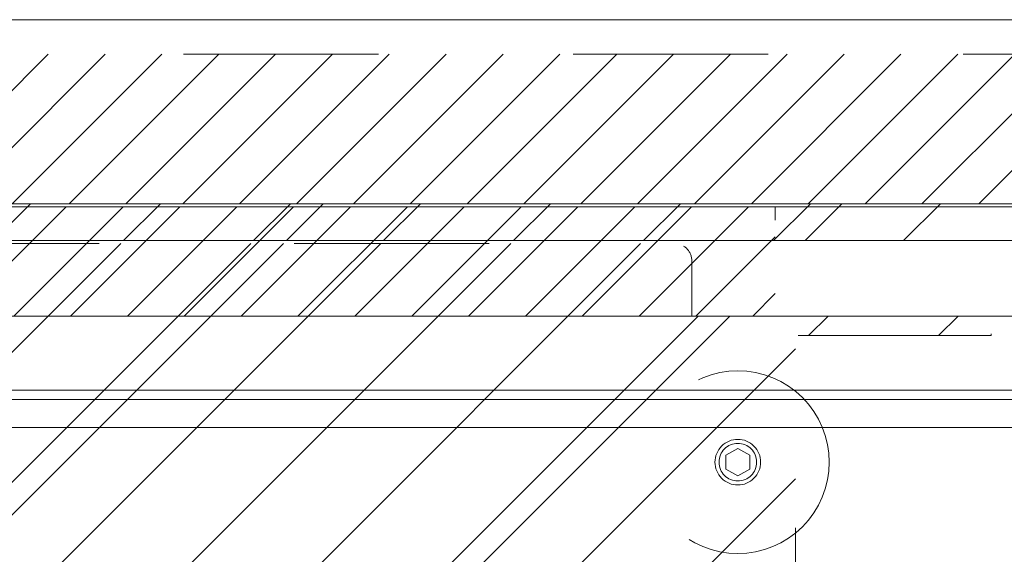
# Model space of a CAD drawing. Header units: inches. Extents: x -462 to -293, y -254 to -12.
# Tile 66 of 89: x -370.59 to -363.85, y -16.04 to -12.38. Entities that reach past the tile are written whole.
import ezdxf

# ---------------------------------------------------------------- set-up
doc = ezdxf.new("R2010")
doc.units = ezdxf.units.IN
doc.header["$LTSCALE"] = 32
doc.header["$MEASUREMENT"] = 0
doc.linetypes.add('Dash Style-1', pattern=[0.083328, 0.041656, -0.041672])
for name, color, linetype, lineweight in [('DashLine', 7, 'Dash Style-1', 13), ('DashLineFill', 7, 'Dash Style-1', 13), ('Drawing', 7, 'Continuous', 18), ('Metal-Black', 7, 'Continuous', 18), ('None', 7, 'Continuous', 18), ('SolidLine', 7, 'Continuous', 15), ('Wood_1-H', 7, 'Continuous', 13)]:
    doc.layers.add(name, color=color, linetype=linetype, lineweight=lineweight)
doc.layers.add('Electrical', color=1, linetype='Dash Style-1', lineweight=15, true_color=0xff0000)
pattern_1 = [(45, (0, 0), (-0.3333333, -0.7222222), [])]
pattern_2 = [(45, (0, 0), (-1.613016, 1.935715), []), (45, (-1.0608, 1.0608), (-0.472346, 0.4167613), [])]

# ---------------------------------------------------------------- blocks, each defined once
blk = doc.blocks.new('Group-1')
at = {"layer": 'Electrical', "linetype": 'Continuous', "lineweight": 5, "true_color": 0xdd0000}
h = blk.add_hatch(dxfattribs=at)
h.set_pattern_fill('ElectricalHatch', color=12, style=0, pattern_type=2)
h.set_pattern_definition(pattern_1)
h.paths.add_polyline_path([(47.9921, 0), (78.0315, 0), (78.0315, -1.0236), (47.9921, -1.0236)])
at = {"layer": 'Electrical', "flags": 128}
blk.add_lwpolyline([(47.9921, 0), (78.0315, 0), (78.0315, -1.0236), (47.9921, -1.0236)], close=True, dxfattribs=at)
blk = doc.blocks.new('Group-4')
at = {"layer": 'SolidLine', "flags": 128}
blk.add_lwpolyline([(0, 0.2362), (66, 0.2362), (66, -2.3622), (0, -2.3622)], close=True, dxfattribs=at)
at = {"layer": 'None'}
blk.add_blockref('Group-1', (0, 0), dxfattribs=at)
blk = doc.blocks.new('SL Wall Panel (2D)')
at = {"layer": 'None'}
blk.add_blockref('Group-4', (0, 0), dxfattribs=at)
at = {"layer": 'Drawing', "color": 0, "flags": 1}
for tag in ['Tag', 'Catalog', 'Option1', 'Option2', 'Option3', 'Option4', 'Option5', 'Option6', 'Option7', 'Option8', 'Option9', 'Option10', 'Option11', 'Option12', 'Custom', 'FinishGroup', 'Discount', 'Item2', 'Item3', 'Item6', 'Item8', 'Item9', 'Item10', 'Item12', 'Item13', 'Item16', 'Item18', 'Item19', 'Item20', 'Item21', 'Item22', 'Item23', 'Item24', 'Item25', 'Item1', 'Item4', 'Item5', 'Item7', 'Item11', 'Item14', 'Item15', 'Item17']:
    blk.add_attdef(tag, (-101.9548, -240.1862), '', height=0.00709, dxfattribs=at)
blk = doc.blocks.new('Group-12')
at = {"layer": 'DashLine'}
blk.add_rational_spline([(3.4259, -2.5591), (3.4259, -37.7752), (3.4259, -72.9914), (3.4259, -74.5276), (1.8898, -74.5276), (-11.0287, -74.5473), (-23.9472, -74.5671), (-25.2496, -74.4618), (-25.4762, -73.1751), (-27.4062, -52.6221), (-29.3362, -32.0691), (-29.6454, -28.7795), (-29.6452, -25.4721), (-29.6458, -14.0156), (-29.6464, -2.5591), (-13.1102, -2.5591), (3.4259, -2.5591)], [1, 1, 1, 0.707106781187, 1, 1, 1, 1, 1, 1, 1, 1, 1, 1, 1, 1, 1], degree=2, knots=[0, 0, 0, 0.343773, 0.343773, 0.354376, 0.354376, 0.480484, 0.480484, 0.493239, 0.493239, 0.694763, 0.694763, 0.727018, 0.727018, 0.838741, 0.838741, 1, 1, 1], dxfattribs=at)
blk = doc.blocks.new('1BP8DW-Leveler (2D)')
at = {"layer": 'DashLine', "flags": 128}
for points in [[(0.625, 0), (0.622, -0.0613), (0.613, -0.1219), (0.5981, -0.1814), (0.5774, -0.2392), (0.5512, -0.2946), (0.5197, -0.3472), (0.4831, -0.3965), (0.4419, -0.4419), (0.3965, -0.4831), (0.3472, -0.5197), (0.2946, -0.5512), (0.2392, -0.5774), (0.1814, -0.5981), (0.1219, -0.613), (0.0613, -0.622), (0, -0.625), (-0.0613, -0.622), (-0.1219, -0.613), (-0.1814, -0.5981), (-0.2392, -0.5774), (-0.2946, -0.5512), (-0.3472, -0.5197), (-0.3965, -0.4831), (-0.4419, -0.4419), (-0.4831, -0.3965), (-0.5197, -0.3472), (-0.5512, -0.2946), (-0.5774, -0.2392), (-0.5981, -0.1814), (-0.613, -0.1219), (-0.622, -0.0613), (-0.625, 0), (-0.622, 0.0613), (-0.613, 0.1219), (-0.5981, 0.1814), (-0.5774, 0.2392), (-0.5512, 0.2946), (-0.5197, 0.3472), (-0.4831, 0.3965), (-0.4419, 0.4419), (-0.3965, 0.4831), (-0.3472, 0.5197), (-0.2946, 0.5512), (-0.2392, 0.5774), (-0.1814, 0.5981), (-0.1219, 0.613), (-0.0613, 0.622), (0, 0.625), (0.0613, 0.622), (0.1219, 0.613), (0.1814, 0.5981), (0.2392, 0.5774), (0.2946, 0.5512), (0.3472, 0.5197), (0.3965, 0.4831), (0.4419, 0.4419), (0.4831, 0.3965), (0.5197, 0.3472), (0.5512, 0.2946), (0.5774, 0.2392), (0.5981, 0.1814), (0.613, 0.1219), (0.622, 0.0613)], [(0, 0.1562), (0.0153, 0.1555), (0.0305, 0.1532), (0.0454, 0.1495), (0.0598, 0.1444), (0.0737, 0.1378), (0.0868, 0.1299), (0.0991, 0.1208), (0.1105, 0.1105), (0.1208, 0.0991), (0.1299, 0.0868), (0.1378, 0.0737), (0.1444, 0.0598), (0.1495, 0.0454), (0.1532, 0.0305), (0.1555, 0.0153), (0.1562, 0), (0.1555, -0.0153), (0.1532, -0.0305), (0.1495, -0.0454), (0.1444, -0.0598), (0.1378, -0.0737), (0.1299, -0.0868), (0.1208, -0.0991), (0.1105, -0.1105), (0.0991, -0.1208), (0.0868, -0.1299), (0.0737, -0.1378), (0.0598, -0.1444), (0.0454, -0.1495), (0.0305, -0.1532), (0.0153, -0.1555), (0, -0.1562), (-0.0153, -0.1555), (-0.0305, -0.1532), (-0.0454, -0.1495), (-0.0598, -0.1444), (-0.0737, -0.1378), (-0.0868, -0.1299), (-0.0991, -0.1208), (-0.1105, -0.1105), (-0.1208, -0.0991), (-0.1299, -0.0868), (-0.1378, -0.0737), (-0.1444, -0.0598), (-0.1495, -0.0454), (-0.1532, -0.0305), (-0.1555, -0.0153), (-0.1562, 0), (-0.1555, 0.0153), (-0.1532, 0.0305), (-0.1495, 0.0454), (-0.1444, 0.0598), (-0.1378, 0.0737), (-0.1299, 0.0868), (-0.1208, 0.0991), (-0.1105, 0.1105), (-0.0991, 0.1208), (-0.0868, 0.1299), (-0.0737, 0.1378), (-0.0598, 0.1444), (-0.0454, 0.1495), (-0.0305, 0.1532), (-0.0153, 0.1555)], [(0, 0.0937), (-0.0812, 0.0469), (-0.0812, -0.0469), (0, -0.0938), (0.0812, -0.0469), (0.0812, 0.0469)]]:
    blk.add_lwpolyline(points, close=True, dxfattribs=at)
blk = doc.blocks.new('1BRPX6-Util_Bkt_Sm-N (2D)')
at = {"layer": 'DashLineFill', "linetype": 'Continuous', "lineweight": 13}
h = blk.add_hatch(dxfattribs=at)
h.set_pattern_fill('Steel', color=253, style=0, pattern_type=2)
h.set_pattern_definition(pattern_2)
edge = h.paths.add_edge_path()
edge.add_line((-4.4685, 4.4134), (-3.1299, 4.4134))
edge.add_line((-3.1299, 4.4134), (-3.1299, -1.8543))
edge.add_line((-3.1299, -1.8543), (-4.4685, -1.8543))
edge.add_line((-4.4685, -1.8543), (-4.4685, -1.9882))
edge.add_line((-4.4685, -1.9882), (-2.4213, -1.9882))
edge.add_line((-2.4213, -1.9882), (-2.4213, -2.3661))
edge.add_arc((-2.3031, -2.3661), 0.1181, 180, 270)
edge.add_line((-2.3031, -2.4843), (2.3031, -2.4843))
edge.add_arc((2.3031, -2.3661), 0.1181, 270, 360)
edge.add_line((2.4213, -2.3661), (2.4213, -1.9882))
edge.add_line((2.4213, -1.9882), (4.4685, -1.9882))
edge.add_line((4.4685, -1.9882), (4.4685, -1.8543))
edge.add_line((4.4685, -1.8543), (3.1299, -1.8543))
edge.add_line((3.1299, -1.8543), (3.1299, 4.4134))
edge.add_line((3.1299, 4.4134), (4.4685, 4.4134))
edge.add_line((4.4685, 4.4134), (4.4685, 4.5472))
edge.add_line((4.4685, 4.5472), (2.4213, 4.5472))
edge.add_line((2.4213, 4.5472), (2.4213, 4.9252))
edge.add_arc((2.3031, 4.9252), 0.1181, 0, 90)
edge.add_line((2.3031, 5.0433), (-2.3031, 5.0433))
edge.add_arc((-2.3031, 4.9252), 0.1181, 90, 180)
edge.add_line((-2.4213, 4.9252), (-2.4213, 4.5472))
edge.add_line((-2.4213, 4.5472), (-4.4685, 4.5472))
edge.add_line((-4.4685, 4.5472), (-4.4685, 4.4134))
at = {"layer": 'DashLineFill', "flags": 128}
blk.add_lwpolyline([(-4.4685, 4.4134), (-3.1299, 4.4134), (-3.1299, -1.8543), (-4.4685, -1.8543), (-4.4685, -1.9882), (-2.4213, -1.9882), (-2.4213, -2.3661, 0.414214), (-2.3031, -2.4843), (2.3031, -2.4843, 0.414214), (2.4213, -2.3661), (2.4213, -1.9882), (4.4685, -1.9882), (4.4685, -1.8543), (3.1299, -1.8543), (3.1299, 4.4134), (4.4685, 4.4134), (4.4685, 4.5472), (2.4213, 4.5472), (2.4213, 4.9252, 0.414214), (2.3031, 5.0433), (-2.3031, 5.0433, 0.414214), (-2.4213, 4.9252), (-2.4213, 4.5472), (-4.4685, 4.5472)], format="xyb", close=True, dxfattribs=at)
at = {"layer": 'SolidLine', "flags": 128}
blk.add_lwpolyline([(2.7362, 3.4187), (2.7236, 3.4194), (2.7112, 3.4212), (2.6989, 3.4243), (2.687, 3.4285), (2.6756, 3.4339), (2.6648, 3.4404), (2.6547, 3.4479), (2.6454, 3.4564), (2.6369, 3.4657), (2.6294, 3.4759), (2.6229, 3.4867), (2.6175, 3.4981), (2.6133, 3.5099), (2.6102, 3.5222), (2.6083, 3.5346), (2.6077, 3.5472), (2.6083, 3.5598), (2.6102, 3.5723), (2.6133, 3.5845), (2.6175, 3.5964), (2.6229, 3.6078), (2.6294, 3.6186), (2.6369, 3.6288), (2.6454, 3.6381), (2.6547, 3.6466), (2.6648, 3.6541), (2.6756, 3.6606), (2.687, 3.666), (2.6989, 3.6702), (2.7112, 3.6733), (2.7236, 3.6751), (2.7362, 3.6757), (2.7488, 3.6751), (2.7613, 3.6733), (2.7735, 3.6702), (2.7854, 3.666), (2.7968, 3.6606), (2.8076, 3.6541), (2.8177, 3.6466), (2.8271, 3.6381), (2.8356, 3.6288), (2.8431, 3.6186), (2.8495, 3.6078), (2.8549, 3.5964), (2.8592, 3.5845), (2.8623, 3.5723), (2.8641, 3.5598), (2.8647, 3.5472), (2.8641, 3.5346), (2.8623, 3.5222), (2.8592, 3.5099), (2.8549, 3.4981), (2.8495, 3.4867), (2.8431, 3.4759), (2.8356, 3.4657), (2.8271, 3.4564), (2.8177, 3.4479), (2.8076, 3.4404), (2.7968, 3.4339), (2.7854, 3.4285), (2.7735, 3.4243), (2.7613, 3.4212), (2.7488, 3.4194)], close=True, dxfattribs=at)
at = {"layer": 'Metal-Black', "color": 7}
blk.add_blockref('1BP8DW-Leveler (2D)', (2.7362, 3.5472), dxfattribs=at)
blk = doc.blocks.new('Group-29')
at = {"layer": 'Electrical', "linetype": 'Continuous', "lineweight": 5, "true_color": 0xdd0000}
h = blk.add_hatch(dxfattribs=at)
h.set_pattern_fill('ElectricalHatch', color=12, style=0, pattern_type=2)
h.set_pattern_definition(pattern_1)
h.paths.add_polyline_path([(-53.937, -0.0197), (-18.0315, -0.0197), (-18.0315, -0.7677), (-53.937, -0.7677)])
at = {"layer": 'Electrical', "flags": 128}
blk.add_lwpolyline([(-53.937, -0.0197), (-18.0315, -0.0197), (-18.0315, -0.7677), (-53.937, -0.7677)], close=True, dxfattribs=at)
at = {"layer": 'SolidLine', "flags": 128}
for points in [[(-59.2126, -0.0197), (-12.7559, -0.0197), (-12.7559, -0.7677), (-59.2126, -0.7677)], [(-59.2126, -0.7677), (-12.7559, -0.7677), (-12.7559, -8.0512), (-59.2126, -8.0512)]]:
    blk.add_lwpolyline(points, close=True, dxfattribs=at)
at = {"layer": 'Wood_1-H', "color": 7}
blk.add_blockref('1BRPX6-Util_Bkt_Sm-N (2D)', (-21.0236, -5.315), dxfattribs=at)
blk = doc.blocks.new('Group-66')
at = {"layer": 'None'}
for name in ['Group-29', 'Group-12']:
    blk.add_blockref(name, (0, 0), dxfattribs=at)
blk = doc.blocks.new('SL Runoff Utility L Desk2 (2D)')
at = {"layer": 'None'}
blk.add_blockref('Group-66', (0, 0), dxfattribs=at)
at = {"layer": 'Drawing', "color": 0, "flags": 1}
for tag in ['Tag', 'Catalog', 'Option1', 'Option2', 'Option3', 'Option4', 'Option5', 'Option6', 'Option7', 'Option8', 'Option9', 'Option10', 'Option11', 'Option12', 'Custom', 'FinishGroup', 'Discount', 'Item2', 'Item3', 'Item6', 'Item8', 'Item9', 'Item10', 'Item12', 'Item13', 'Item16', 'Item18', 'Item19', 'Item20', 'Item21', 'Item22', 'Item23', 'Item24', 'Item25', 'Item1', 'Item4', 'Item5', 'Item7', 'Item11', 'Item14', 'Item15', 'Item17']:
    blk.add_attdef(tag, (-64.7795, -74.6855), '', height=0.00709, dxfattribs=at)
blk = doc.blocks.new('Group-80')
at = {"layer": 'DashLineFill', "linetype": 'Continuous', "lineweight": 13}
h = blk.add_hatch(dxfattribs=at)
h.set_pattern_fill('Steel', color=253, style=0, pattern_type=2)
h.set_pattern_definition(pattern_2)
h.paths.add_polyline_path([(12, -12), (54.0079, -12), (54.0079, -12.252), (12, -12.252)])
at = {"layer": 'DashLineFill', "flags": 128}
blk.add_lwpolyline([(12, -12), (54.0079, -12), (54.0079, -12.252), (12, -12.252)], close=True, dxfattribs=at)
at = {"layer": 'SolidLine', "flags": 128}
blk.add_lwpolyline([(12, -12.252), (54.0079, -12.252), (54.0079, -13.2756), (12, -13.2756)], close=True, dxfattribs=at)
blk = doc.blocks.new('Group-81')
at = {"layer": 'None'}
blk.add_blockref('Group-80', (0, 0), dxfattribs=at)
blk = doc.blocks.new('SL Wall Tile (2D)-1')
at = {"layer": 'None'}
blk.add_blockref('Group-81', (0, 0), dxfattribs=at)
at = {"layer": 'Drawing', "color": 0, "flags": 1}
for tag in ['Tag', 'Catalog', 'Option1', 'Option2', 'Option3', 'Option4', 'Option5', 'Option6', 'Option7', 'Option8', 'Option9', 'Option10', 'Option11', 'Option12', 'Custom', 'FinishGroup', 'Discount', 'Item2', 'Item3', 'Item6', 'Item9', 'Item10', 'Item12', 'Item13', 'Item16', 'Item19', 'Item20', 'Item21', 'Item22', 'Item23', 'Item24', 'Item25', 'Item8', 'Item18', 'Item1', 'Item4', 'Item5', 'Item7', 'Item11', 'Item14', 'Item15', 'Item17']:
    blk.add_attdef(tag, (-35.9921, -215.622), '', height=0.00709, dxfattribs=at)
blk = doc.blocks.new('Group-94')
at = {"layer": 'DashLineFill', "linetype": 'Continuous', "lineweight": 13}
h = blk.add_hatch(dxfattribs=at)
h.set_pattern_fill('Steel', color=253, style=0, pattern_type=2)
h.set_pattern_definition(pattern_2)
h.paths.add_polyline_path([(12.0197, -12), (119.9724, -12), (119.9724, -12.252), (12.0197, -12.252)])
at = {"layer": 'DashLineFill', "flags": 128}
blk.add_lwpolyline([(12.0197, -12), (119.9724, -12), (119.9724, -12.252), (12.0197, -12.252)], close=True, dxfattribs=at)
at = {"layer": 'SolidLine', "flags": 128}
blk.add_lwpolyline([(12.0197, -12.252), (119.9724, -12.252), (119.9724, -13.2756), (12.0197, -13.2756)], close=True, dxfattribs=at)
blk = doc.blocks.new('Group-96')
at = {"layer": 'DashLine', "flags": 128}
blk.add_lwpolyline([(48.0039, -13.2755), (83.9882, -13.2755), (83.9882, -15.6968), (48.0039, -15.6968)], close=True, dxfattribs=at)
at = {"layer": 'SolidLine', "flags": 128}
blk.add_lwpolyline([(48.0039, -13.2755), (83.9882, -13.2755), (83.9882, -13.5314), (48.0039, -13.5314)], close=True, dxfattribs=at)
blk = doc.blocks.new('Group-98')
at = {"layer": 'SolidLine', "flags": 128}
blk.add_lwpolyline([(12.0197, -13.5315), (119.9724, -13.5315), (119.9724, -25.5394), (12.0197, -25.5394)], close=True, dxfattribs=at)
at = {"layer": 'None'}
blk.add_blockref('Group-96', (0, 0), dxfattribs=at)
blk = doc.blocks.new('Group-100')
at = {"layer": 'DashLine', "flags": 128}
blk.add_lwpolyline([(48.0039, -13.2755), (83.9882, -13.2755), (83.9882, -15.6968), (48.0039, -15.6968)], close=True, dxfattribs=at)
at = {"layer": 'SolidLine', "flags": 128}
blk.add_lwpolyline([(48.0039, -13.2755), (83.9882, -13.2755), (83.9882, -13.5314), (48.0039, -13.5314)], close=True, dxfattribs=at)
blk = doc.blocks.new('Group-102')
at = {"layer": 'SolidLine', "flags": 128}
blk.add_lwpolyline([(12.0197, -13.5315), (119.9724, -13.5315), (119.9724, -25.5394), (12.0197, -25.5394)], close=True, dxfattribs=at)
at = {"layer": 'None'}
blk.add_blockref('Group-100', (0, 0), dxfattribs=at)
blk = doc.blocks.new('Group-103')
at = {"layer": 'None'}
for name in ['Group-94', 'Group-98', 'Group-102']:
    blk.add_blockref(name, (0, 0), dxfattribs=at)
blk = doc.blocks.new('Group-104')
at = {"layer": 'None'}
blk.add_blockref('Group-103', (0, 0), dxfattribs=at)
blk = doc.blocks.new('SL Overhead (2D)-2')
at = {"layer": 'None'}
blk.add_blockref('Group-104', (0, 0), dxfattribs=at)
at = {"layer": 'Drawing', "color": 0, "flags": 1}
for tag in ['Tag', 'Catalog', 'Option1', 'Option2', 'Option3', 'Option4', 'Option5', 'Option6', 'Option7', 'Option8', 'Option9', 'Option10', 'Option11', 'Option12', 'Custom', 'FinishGroup', 'Discount', 'Item2', 'Item3', 'Item6', 'Item8', 'Item9', 'Item10', 'Item12', 'Item13', 'Item16', 'Item18', 'Item19', 'Item20', 'Item21', 'Item22', 'Item23', 'Item24', 'Item25', 'Item1', 'Item4', 'Item5', 'Item7', 'Item11', 'Item14', 'Item15', 'Item17']:
    blk.add_attdef(tag, (-77.9902, -170.6417), '', height=0.00709, dxfattribs=at)

msp = doc.modelspace()

# ---------------------------------------------------------------- block references
at = {"layer": 'Drawing'}
msp.add_blockref('SL Wall Panel (2D)', (-425.4593, -12.6153), dxfattribs=at)

# ---------------------------------------------------------------- next in the draw order: block references
msp.add_blockref('SL Runoff Utility L Desk2 (2D)', (-347.3885, -13.6389), dxfattribs=at)

# ---------------------------------------------------------------- next in the draw order: block references
for name, p in [('SL Overhead (2D)-2', (-437.4593, -1.6389)), ('SL Wall Tile (2D)-1', (-395.4515, -1.6389))]:
    msp.add_blockref(name, p, dxfattribs=at)

doc.saveas('drawing.dxf')
